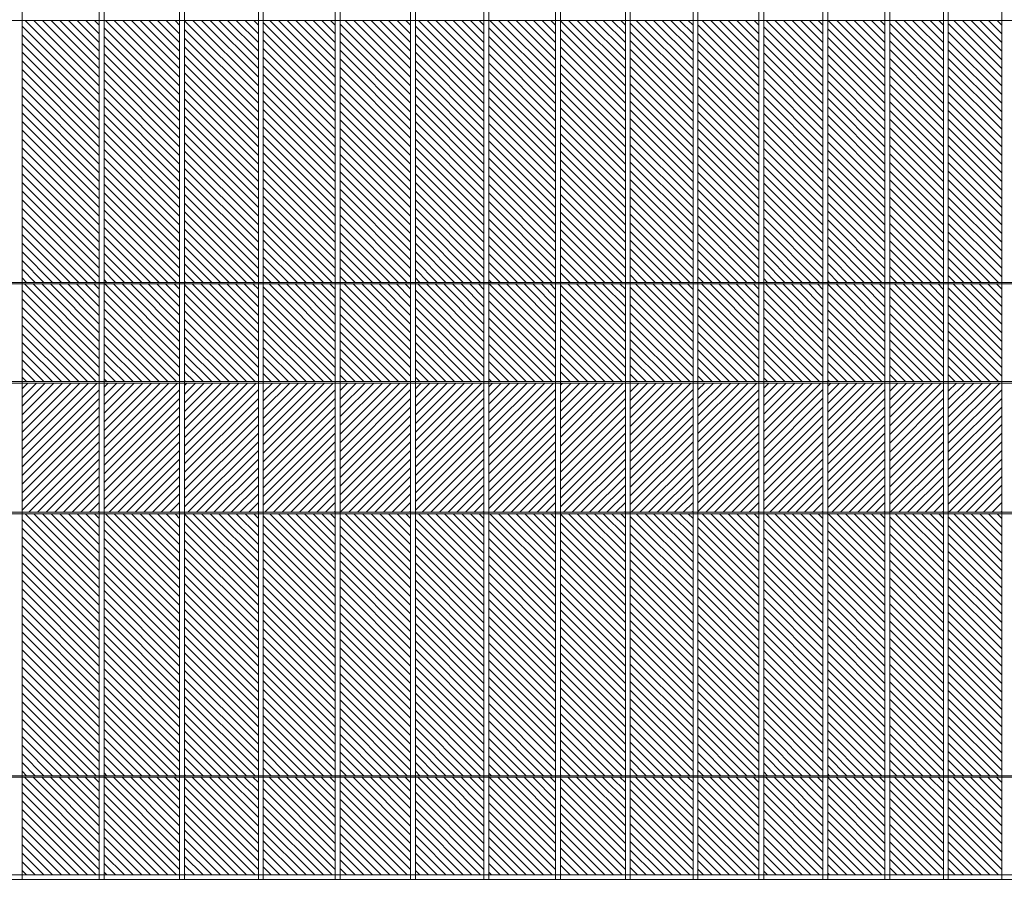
# Model space of a CAD drawing. Header units: millimetres. Extents: x 614675 to 1010864, y -150593 to -87691.
# Tile 16 of 194: x 668269 to 678449, y -126761 to -117873. Entities that reach past the tile are written whole.
import ezdxf

# ---------------------------------------------------------------- set-up
doc = ezdxf.new("R2010")
doc.units = ezdxf.units.MM
doc.header["$LTSCALE"] = 0.05
doc.layers.get('0').update_dxf_attribs({"lineweight": 0})
doc.layers.add('A-20--F1-WALLS', color=5, linetype='Continuous')

msp = doc.modelspace()

# ---------------------------------------------------------------- hatches: boundary and pattern name
at = {"lineweight": 0}
h = msp.add_hatch(dxfattribs=at)
h.set_pattern_fill('ANSI31', color=253, scale=20, style=0)
h.set_pattern_definition([(135, (1264311.93, 131713.32), (44.9012806, 44.9012806), [])])
h.paths.add_polyline_path([(669092, -120590), (669092, -117881), (668294, -117881), (668294, -120590)])
h = msp.add_hatch(dxfattribs=at)
h.set_pattern_fill('ANSI31', color=253, scale=20, style=0)
h.set_pattern_definition([(135, (1265143.016, 131713.32), (44.9012806, 44.9012806), [])])
h.paths.add_polyline_path([(669923, -120590), (669923, -117881), (669142, -117881), (669142, -120590)])
h = msp.add_hatch(dxfattribs=at)
h.set_pattern_fill('ANSI31', color=253, scale=20, style=0)
h.set_pattern_definition([(135, (1265956.525, 131713.32), (44.9012806, 44.9012806), [])])
h.paths.add_polyline_path([(670737, -120590), (670737, -117881), (669973, -117881), (669973, -120590)])
h = msp.add_hatch(dxfattribs=at)
h.set_pattern_fill('ANSI31', color=253, scale=20, style=0)
h.set_pattern_definition([(135, (1266752.12, 131713.32), (44.9012806, 44.9012806), [])])
h.paths.add_polyline_path([(671532, -120590), (671532, -117881), (670787, -117881), (670787, -120590)])
h = msp.add_hatch(dxfattribs=at)
h.set_pattern_fill('ANSI31', color=253, scale=20, style=0)
h.set_pattern_definition([(135, (1267529.48, 131713.32), (44.9012806, 44.9012806), [])])
h.paths.add_polyline_path([(672310, -120590), (672310, -117881), (671582, -117881), (671582, -120590)])
h = msp.add_hatch(dxfattribs=at)
h.set_pattern_fill('ANSI31', color=253, scale=20, style=0)
h.set_pattern_definition([(135, (1268288.287, 131713.32), (44.9012806, 44.9012806), [])])
h.paths.add_polyline_path([(673069, -120590), (673069, -117881), (672360, -117881), (672360, -120590)])
h = msp.add_hatch(dxfattribs=at)
h.set_pattern_fill('ANSI31', color=253, scale=20, style=0)
h.set_pattern_definition([(135, (1269028.224, 131713.32), (44.9012806, 44.9012806), [])])
h.paths.add_polyline_path([(673809, -120590), (673809, -117881), (673119, -117881), (673119, -120590)])
h = msp.add_hatch(dxfattribs=at)
h.set_pattern_fill('ANSI31', color=253, scale=20, style=0)
h.set_pattern_definition([(135, (1269750.92, 131713.32), (44.9012806, 44.9012806), [])])
h.paths.add_polyline_path([(674531, -120590), (674531, -117881), (673859, -117881), (673859, -120590)])
h = msp.add_hatch(dxfattribs=at)
h.set_pattern_fill('ANSI31', color=253, scale=20, style=0)
h.set_pattern_definition([(135, (1270450.3, 131713.32), (44.9012806, 44.9012806), [])])
h.paths.add_polyline_path([(675231, -120590), (675231, -117881), (674581, -117881), (674581, -120590)])
h = msp.add_hatch(dxfattribs=at)
h.set_pattern_fill('ANSI31', color=253, scale=20, style=0)
h.set_pattern_definition([(135, (1271131.85, 131713.32), (44.9012806, 44.9012806), [])])
h.paths.add_polyline_path([(675912, -120590), (675912, -117881), (675281, -117881), (675281, -120590)])
h = msp.add_hatch(dxfattribs=at)
h.set_pattern_fill('ANSI31', color=253, scale=20, style=0)
h.set_pattern_definition([(135, (1271793.375, 131713.32), (44.9012806, 44.9012806), [])])
h.paths.add_polyline_path([(676574, -120590), (676574, -117881), (675962, -117881), (675962, -120590)])
h = msp.add_hatch(dxfattribs=at)
h.set_pattern_fill('ANSI31', color=253, scale=20, style=0)
h.set_pattern_definition([(135, (1272434.663, 131713.32), (44.9012806, 44.9012806), [])])
h.paths.add_polyline_path([(677215, -120590), (677215, -117881), (676624, -117881), (676624, -120590)])
h = msp.add_hatch(dxfattribs=at)
h.set_pattern_fill('ANSI31', color=253, scale=20, style=0)
h.set_pattern_definition([(135, (1273039.356, 131713.32), (44.9012806, 44.9012806), [])])
h.paths.add_polyline_path([(677820, -120590), (677820, -117881), (677265, -117881), (677265, -120590)])
h = msp.add_hatch(dxfattribs=at)
h.set_pattern_fill('ANSI31', color=253, scale=20, style=0)
h.set_pattern_definition([(135, (1273644.05, 131713.32), (44.9012806, 44.9012806), [])])
h.paths.add_polyline_path([(678424, -120590), (678424, -117881), (677870, -117881), (677870, -120590)])
h = msp.add_hatch(dxfattribs=at)
h.set_pattern_fill('ANSI31', color=253, scale=20, style=0)
h.set_pattern_definition([(135, (1264311.93, 130688.32), (44.9012806, 44.9012806), [])])
h.paths.add_polyline_path([(669092, -121615), (669092, -120605), (668294, -120605), (668294, -121615)])
h = msp.add_hatch(dxfattribs=at)
h.set_pattern_fill('ANSI31', color=253, scale=20, style=0)
h.set_pattern_definition([(135, (1265143.016, 130688.32), (44.9012806, 44.9012806), [])])
h.paths.add_polyline_path([(669923, -121615), (669923, -120605), (669142, -120605), (669142, -121615)])
h = msp.add_hatch(dxfattribs=at)
h.set_pattern_fill('ANSI31', color=253, scale=20, style=0)
h.set_pattern_definition([(135, (1265956.525, 130688.32), (44.9012806, 44.9012806), [])])
h.paths.add_polyline_path([(670737, -121615), (670737, -120605), (669973, -120605), (669973, -121615)])
h = msp.add_hatch(dxfattribs=at)
h.set_pattern_fill('ANSI31', color=253, scale=20, style=0)
h.set_pattern_definition([(135, (1266752.12, 130688.32), (44.9012806, 44.9012806), [])])
h.paths.add_polyline_path([(671532, -121615), (671532, -120605), (670787, -120605), (670787, -121615)])
h = msp.add_hatch(dxfattribs=at)
h.set_pattern_fill('ANSI31', color=253, scale=20, style=0)
h.set_pattern_definition([(135, (1267529.48, 130688.32), (44.9012806, 44.9012806), [])])
h.paths.add_polyline_path([(672310, -121615), (672310, -120605), (671582, -120605), (671582, -121615)])
h = msp.add_hatch(dxfattribs=at)
h.set_pattern_fill('ANSI31', color=253, scale=20, style=0)
h.set_pattern_definition([(135, (1268288.287, 130688.32), (44.9012806, 44.9012806), [])])
h.paths.add_polyline_path([(673069, -121615), (673069, -120605), (672360, -120605), (672360, -121615)])
h = msp.add_hatch(dxfattribs=at)
h.set_pattern_fill('ANSI31', color=253, scale=20, style=0)
h.set_pattern_definition([(135, (1269028.224, 130688.32), (44.9012806, 44.9012806), [])])
h.paths.add_polyline_path([(673809, -121615), (673809, -120605), (673119, -120605), (673119, -121615)])
h = msp.add_hatch(dxfattribs=at)
h.set_pattern_fill('ANSI31', color=253, scale=20, style=0)
h.set_pattern_definition([(135, (1269750.92, 130688.32), (44.9012806, 44.9012806), [])])
h.paths.add_polyline_path([(674531, -121615), (674531, -120605), (673859, -120605), (673859, -121615)])
h = msp.add_hatch(dxfattribs=at)
h.set_pattern_fill('ANSI31', color=253, scale=20, style=0)
h.set_pattern_definition([(135, (1270450.3, 130688.32), (44.9012806, 44.9012806), [])])
h.paths.add_polyline_path([(675231, -121615), (675231, -120605), (674581, -120605), (674581, -121615)])
h = msp.add_hatch(dxfattribs=at)
h.set_pattern_fill('ANSI31', color=253, scale=20, style=0)
h.set_pattern_definition([(135, (1271131.85, 130688.32), (44.9012806, 44.9012806), [])])
h.paths.add_polyline_path([(675912, -121615), (675912, -120605), (675281, -120605), (675281, -121615)])
h = msp.add_hatch(dxfattribs=at)
h.set_pattern_fill('ANSI31', color=253, scale=20, style=0)
h.set_pattern_definition([(135, (1271793.375, 130688.32), (44.9012806, 44.9012806), [])])
h.paths.add_polyline_path([(676574, -121615), (676574, -120605), (675962, -120605), (675962, -121615)])
h = msp.add_hatch(dxfattribs=at)
h.set_pattern_fill('ANSI31', color=253, scale=20, style=0)
h.set_pattern_definition([(135, (1272434.663, 130688.32), (44.9012806, 44.9012806), [])])
h.paths.add_polyline_path([(677215, -121615), (677215, -120605), (676624, -120605), (676624, -121615)])
h = msp.add_hatch(dxfattribs=at)
h.set_pattern_fill('ANSI31', color=253, scale=20, style=0)
h.set_pattern_definition([(135, (1273039.356, 130688.32), (44.9012806, 44.9012806), [])])
h.paths.add_polyline_path([(677820, -121615), (677820, -120605), (677265, -120605), (677265, -121615)])
h = msp.add_hatch(dxfattribs=at)
h.set_pattern_fill('ANSI31', color=253, scale=20, style=0)
h.set_pattern_definition([(135, (1273644.05, 130688.32), (44.9012806, 44.9012806), [])])
h.paths.add_polyline_path([(678424, -121615), (678424, -120605), (677870, -120605), (677870, -121615)])
h = msp.add_hatch(dxfattribs=at)
h.set_pattern_fill('ANSI31', color=251, scale=20, style=0)
h.set_pattern_definition([(45, (482074.444, -142940.574), (-44.90128, 44.90128), [])])
h.paths.add_polyline_path([(669092, -122966), (669092, -121630), (668294, -121630), (668294, -122966)])
h = msp.add_hatch(dxfattribs=at)
h.set_pattern_fill('ANSI31', color=251, scale=20, style=0)
h.set_pattern_definition([(45, (482905.53, -142940.574), (-44.90128, 44.90128), [])])
h.paths.add_polyline_path([(669923, -122966), (669923, -121630), (669142, -121630), (669142, -122966)])
h = msp.add_hatch(dxfattribs=at)
h.set_pattern_fill('ANSI31', color=251, scale=20, style=0)
h.set_pattern_definition([(45, (483719.04, -142940.574), (-44.90128, 44.90128), [])])
h.paths.add_polyline_path([(670737, -122966), (670737, -121630), (669973, -121630), (669973, -122966)])
h = msp.add_hatch(dxfattribs=at)
h.set_pattern_fill('ANSI31', color=251, scale=20, style=0)
h.set_pattern_definition([(45, (484514.64, -142940.574), (-44.90128, 44.90128), [])])
h.paths.add_polyline_path([(671532, -122966), (671532, -121630), (670787, -121630), (670787, -122966)])
h = msp.add_hatch(dxfattribs=at)
h.set_pattern_fill('ANSI31', color=251, scale=20, style=0)
h.set_pattern_definition([(45, (485292, -142940.574), (-44.90128, 44.90128), [])])
h.paths.add_polyline_path([(672310, -122966), (672310, -121630), (671582, -121630), (671582, -122966)])
h = msp.add_hatch(dxfattribs=at)
h.set_pattern_fill('ANSI31', color=251, scale=20, style=0)
h.set_pattern_definition([(45, (486050.804, -142940.574), (-44.90128, 44.90128), [])])
h.paths.add_polyline_path([(673069, -122966), (673069, -121630), (672360, -121630), (672360, -122966)])
h = msp.add_hatch(dxfattribs=at)
h.set_pattern_fill('ANSI31', color=251, scale=20, style=0)
h.set_pattern_definition([(45, (486790.74, -142940.574), (-44.90128, 44.90128), [])])
h.paths.add_polyline_path([(673809, -122966), (673809, -121630), (673119, -121630), (673119, -122966)])
h = msp.add_hatch(dxfattribs=at)
h.set_pattern_fill('ANSI31', color=251, scale=20, style=0)
h.set_pattern_definition([(45, (487513.436, -142940.574), (-44.90128, 44.90128), [])])
h.paths.add_polyline_path([(674531, -122966), (674531, -121630), (673859, -121630), (673859, -122966)])
h = msp.add_hatch(dxfattribs=at)
h.set_pattern_fill('ANSI31', color=251, scale=20, style=0)
h.set_pattern_definition([(45, (488212.815, -142940.574), (-44.90128, 44.90128), [])])
h.paths.add_polyline_path([(675231, -122966), (675231, -121630), (674581, -121630), (674581, -122966)])
h = msp.add_hatch(dxfattribs=at)
h.set_pattern_fill('ANSI31', color=251, scale=20, style=0)
h.set_pattern_definition([(45, (488894.37, -142940.574), (-44.90128, 44.90128), [])])
h.paths.add_polyline_path([(675912, -122966), (675912, -121630), (675281, -121630), (675281, -122966)])
h = msp.add_hatch(dxfattribs=at)
h.set_pattern_fill('ANSI31', color=251, scale=20, style=0)
h.set_pattern_definition([(45, (489555.89, -142940.574), (-44.90128, 44.90128), [])])
h.paths.add_polyline_path([(676574, -122966), (676574, -121630), (675962, -121630), (675962, -122966)])
h = msp.add_hatch(dxfattribs=at)
h.set_pattern_fill('ANSI31', color=251, scale=20, style=0)
h.set_pattern_definition([(45, (490197.18, -142940.574), (-44.90128, 44.90128), [])])
h.paths.add_polyline_path([(677215, -122966), (677215, -121630), (676624, -121630), (676624, -122966)])
h = msp.add_hatch(dxfattribs=at)
h.set_pattern_fill('ANSI31', color=251, scale=20, style=0)
h.set_pattern_definition([(45, (490801.873, -142940.574), (-44.90128, 44.90128), [])])
h.paths.add_polyline_path([(677820, -122966), (677820, -121630), (677265, -121630), (677265, -122966)])
h = msp.add_hatch(dxfattribs=at)
h.set_pattern_fill('ANSI31', color=251, scale=20, style=0)
h.set_pattern_definition([(45, (491406.566, -142940.574), (-44.90128, 44.90128), [])])
h.paths.add_polyline_path([(678424, -122966), (678424, -121630), (677870, -121630), (677870, -122966)])
h = msp.add_hatch(dxfattribs=at)
h.set_pattern_fill('ANSI31', color=253, scale=20, style=0)
h.set_pattern_definition([(135, (1264311.93, 126613.315), (44.9012806, 44.9012806), [])])
h.paths.add_polyline_path([(669092, -125690), (669092, -122981), (668294, -122981), (668294, -125690)])
h = msp.add_hatch(dxfattribs=at)
h.set_pattern_fill('ANSI31', color=253, scale=20, style=0)
h.set_pattern_definition([(135, (1265143.016, 126613.315), (44.9012806, 44.9012806), [])])
h.paths.add_polyline_path([(669923, -125690), (669923, -122981), (669142, -122981), (669142, -125690)])
h = msp.add_hatch(dxfattribs=at)
h.set_pattern_fill('ANSI31', color=253, scale=20, style=0)
h.set_pattern_definition([(135, (1265956.525, 126613.315), (44.9012806, 44.9012806), [])])
h.paths.add_polyline_path([(670737, -125690), (670737, -122981), (669973, -122981), (669973, -125690)])
h = msp.add_hatch(dxfattribs=at)
h.set_pattern_fill('ANSI31', color=253, scale=20, style=0)
h.set_pattern_definition([(135, (1266752.12, 126613.315), (44.9012806, 44.9012806), [])])
h.paths.add_polyline_path([(671532, -125690), (671532, -122981), (670787, -122981), (670787, -125690)])
h = msp.add_hatch(dxfattribs=at)
h.set_pattern_fill('ANSI31', color=253, scale=20, style=0)
h.set_pattern_definition([(135, (1267529.48, 126613.315), (44.9012806, 44.9012806), [])])
h.paths.add_polyline_path([(672310, -125690), (672310, -122981), (671582, -122981), (671582, -125690)])
h = msp.add_hatch(dxfattribs=at)
h.set_pattern_fill('ANSI31', color=253, scale=20, style=0)
h.set_pattern_definition([(135, (1268288.287, 126613.315), (44.9012806, 44.9012806), [])])
h.paths.add_polyline_path([(673069, -125690), (673069, -122981), (672360, -122981), (672360, -125690)])
h = msp.add_hatch(dxfattribs=at)
h.set_pattern_fill('ANSI31', color=253, scale=20, style=0)
h.set_pattern_definition([(135, (1269028.224, 126613.315), (44.9012806, 44.9012806), [])])
h.paths.add_polyline_path([(673809, -125690), (673809, -122981), (673119, -122981), (673119, -125690)])
h = msp.add_hatch(dxfattribs=at)
h.set_pattern_fill('ANSI31', color=253, scale=20, style=0)
h.set_pattern_definition([(135, (1269750.92, 126613.315), (44.9012806, 44.9012806), [])])
h.paths.add_polyline_path([(674531, -125690), (674531, -122981), (673859, -122981), (673859, -125690)])
h = msp.add_hatch(dxfattribs=at)
h.set_pattern_fill('ANSI31', color=253, scale=20, style=0)
h.set_pattern_definition([(135, (1270450.3, 126613.315), (44.9012806, 44.9012806), [])])
h.paths.add_polyline_path([(675231, -125690), (675231, -122981), (674581, -122981), (674581, -125690)])
h = msp.add_hatch(dxfattribs=at)
h.set_pattern_fill('ANSI31', color=253, scale=20, style=0)
h.set_pattern_definition([(135, (1271131.85, 126613.315), (44.9012806, 44.9012806), [])])
h.paths.add_polyline_path([(675912, -125690), (675912, -122981), (675281, -122981), (675281, -125690)])
h = msp.add_hatch(dxfattribs=at)
h.set_pattern_fill('ANSI31', color=253, scale=20, style=0)
h.set_pattern_definition([(135, (1271793.375, 126613.315), (44.9012806, 44.9012806), [])])
h.paths.add_polyline_path([(676574, -125690), (676574, -122981), (675962, -122981), (675962, -125690)])
h = msp.add_hatch(dxfattribs=at)
h.set_pattern_fill('ANSI31', color=253, scale=20, style=0)
h.set_pattern_definition([(135, (1272434.663, 126613.315), (44.9012806, 44.9012806), [])])
h.paths.add_polyline_path([(677215, -125690), (677215, -122981), (676624, -122981), (676624, -125690)])
h = msp.add_hatch(dxfattribs=at)
h.set_pattern_fill('ANSI31', color=253, scale=20, style=0)
h.set_pattern_definition([(135, (1273039.356, 126613.315), (44.9012806, 44.9012806), [])])
h.paths.add_polyline_path([(677820, -125690), (677820, -122981), (677265, -122981), (677265, -125690)])
h = msp.add_hatch(dxfattribs=at)
h.set_pattern_fill('ANSI31', color=253, scale=20, style=0)
h.set_pattern_definition([(135, (1273644.05, 126613.315), (44.9012806, 44.9012806), [])])
h.paths.add_polyline_path([(678424, -125690), (678424, -122981), (677870, -122981), (677870, -125690)])
h = msp.add_hatch(dxfattribs=at)
h.set_pattern_fill('ANSI31', color=253, scale=20, style=0)
h.set_pattern_definition([(135, (1264311.93, 125588.315), (44.9012806, 44.9012806), [])])
h.paths.add_polyline_path([(669092, -126715), (669092, -125705), (668294, -125705), (668294, -126715)])
h = msp.add_hatch(dxfattribs=at)
h.set_pattern_fill('ANSI31', color=253, scale=20, style=0)
h.set_pattern_definition([(135, (1265143.016, 125588.315), (44.9012806, 44.9012806), [])])
h.paths.add_polyline_path([(669923, -126715), (669923, -125705), (669142, -125705), (669142, -126715)])
h = msp.add_hatch(dxfattribs=at)
h.set_pattern_fill('ANSI31', color=253, scale=20, style=0)
h.set_pattern_definition([(135, (1265956.525, 125588.315), (44.9012806, 44.9012806), [])])
h.paths.add_polyline_path([(670737, -126715), (670737, -125705), (669973, -125705), (669973, -126715)])
h = msp.add_hatch(dxfattribs=at)
h.set_pattern_fill('ANSI31', color=253, scale=20, style=0)
h.set_pattern_definition([(135, (1266752.12, 125588.315), (44.9012806, 44.9012806), [])])
h.paths.add_polyline_path([(671532, -126715), (671532, -125705), (670787, -125705), (670787, -126715)])
h = msp.add_hatch(dxfattribs=at)
h.set_pattern_fill('ANSI31', color=253, scale=20, style=0)
h.set_pattern_definition([(135, (1267529.48, 125588.315), (44.9012806, 44.9012806), [])])
h.paths.add_polyline_path([(672310, -126715), (672310, -125705), (671582, -125705), (671582, -126715)])
h = msp.add_hatch(dxfattribs=at)
h.set_pattern_fill('ANSI31', color=253, scale=20, style=0)
h.set_pattern_definition([(135, (1268288.287, 125588.315), (44.9012806, 44.9012806), [])])
h.paths.add_polyline_path([(673069, -126715), (673069, -125705), (672360, -125705), (672360, -126715)])
h = msp.add_hatch(dxfattribs=at)
h.set_pattern_fill('ANSI31', color=253, scale=20, style=0)
h.set_pattern_definition([(135, (1269028.224, 125588.315), (44.9012806, 44.9012806), [])])
h.paths.add_polyline_path([(673809, -126715), (673809, -125705), (673119, -125705), (673119, -126715)])
h = msp.add_hatch(dxfattribs=at)
h.set_pattern_fill('ANSI31', color=253, scale=20, style=0)
h.set_pattern_definition([(135, (1269750.92, 125588.315), (44.9012806, 44.9012806), [])])
h.paths.add_polyline_path([(674531, -126715), (674531, -125705), (673859, -125705), (673859, -126715)])
h = msp.add_hatch(dxfattribs=at)
h.set_pattern_fill('ANSI31', color=253, scale=20, style=0)
h.set_pattern_definition([(135, (1270450.3, 125588.315), (44.9012806, 44.9012806), [])])
h.paths.add_polyline_path([(675231, -126715), (675231, -125705), (674581, -125705), (674581, -126715)])
h = msp.add_hatch(dxfattribs=at)
h.set_pattern_fill('ANSI31', color=253, scale=20, style=0)
h.set_pattern_definition([(135, (1271131.85, 125588.315), (44.9012806, 44.9012806), [])])
h.paths.add_polyline_path([(675912, -126715), (675912, -125705), (675281, -125705), (675281, -126715)])
h = msp.add_hatch(dxfattribs=at)
h.set_pattern_fill('ANSI31', color=253, scale=20, style=0)
h.set_pattern_definition([(135, (1271793.375, 125588.315), (44.9012806, 44.9012806), [])])
h.paths.add_polyline_path([(676574, -126715), (676574, -125705), (675962, -125705), (675962, -126715)])
h = msp.add_hatch(dxfattribs=at)
h.set_pattern_fill('ANSI31', color=253, scale=20, style=0)
h.set_pattern_definition([(135, (1272434.663, 125588.315), (44.9012806, 44.9012806), [])])
h.paths.add_polyline_path([(677215, -126715), (677215, -125705), (676624, -125705), (676624, -126715)])
h = msp.add_hatch(dxfattribs=at)
h.set_pattern_fill('ANSI31', color=253, scale=20, style=0)
h.set_pattern_definition([(135, (1273039.356, 125588.315), (44.9012806, 44.9012806), [])])
h.paths.add_polyline_path([(677820, -126715), (677820, -125705), (677265, -125705), (677265, -126715)])
h = msp.add_hatch(dxfattribs=at)
h.set_pattern_fill('ANSI31', color=253, scale=20, style=0)
h.set_pattern_definition([(135, (1273644.05, 125588.315), (44.9012806, 44.9012806), [])])
h.paths.add_polyline_path([(678424, -126715), (678424, -125705), (677870, -125705), (677870, -126715)])

# ---------------------------------------------------------------- linework, layer by layer
at = {"color": 135}
for points in [[(668294, -126761), (668294, -114868)], [(669092, -114868), (669092, -126761)], [(669142, -126761), (669142, -114868)], [(669923, -114868), (669923, -126761)], [(669973, -126761), (669973, -114868)], [(670737, -114868), (670737, -126761)], [(670787, -126761), (670787, -114868)], [(671532, -114868), (671532, -126761)], [(671582, -126761), (671582, -114868)], [(672310, -114868), (672310, -126761)], [(672360, -126761), (672360, -114868)], [(673069, -114868), (673069, -126761)], [(673119, -126761), (673119, -114868)], [(673809, -114868), (673809, -126761)], [(673859, -126761), (673859, -114868)], [(674531, -114868), (674531, -126761)], [(674581, -126761), (674581, -114868)], [(675231, -114868), (675231, -126761)], [(675281, -126761), (675281, -114868)], [(675912, -114868), (675912, -126761)], [(675962, -126761), (675962, -114868)], [(676574, -114868), (676574, -126761)], [(676624, -126761), (676624, -114868)], [(677215, -114868), (677215, -126761)], [(677265, -126761), (677265, -114868)], [(677820, -114868), (677820, -126761)], [(677870, -126761), (677870, -114868)], [(678424, -114868), (678424, -126761)], [(648045, -117881), (686218, -117881)], [(648045, -120590), (686218, -120590)], [(648045, -120605), (686218, -120605)], [(648045, -121615), (686218, -121615)], [(648045, -121630), (686218, -121630)], [(648045, -122966), (686218, -122966)], [(648045, -122981), (686218, -122981)], [(648045, -125690), (686218, -125690)], [(648045, -125705), (686218, -125705)], [(648045, -126715), (686218, -126715)]]:
    msp.add_lwpolyline(points, dxfattribs=at)
at = {"layer": 'A-20--F1-WALLS', "lineweight": 5}
msp.add_line((692376, -126761), (647870, -126761), dxfattribs=at)

doc.saveas('drawing.dxf')
